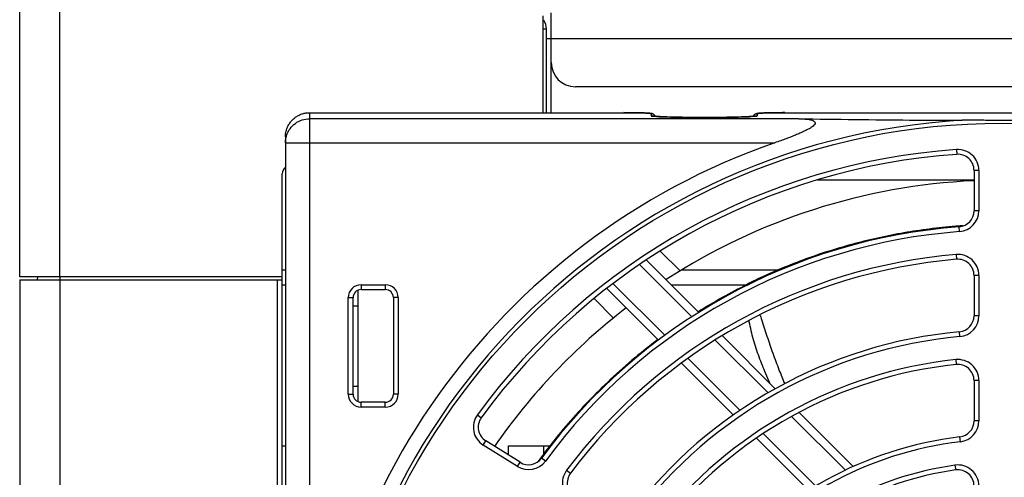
# Model space of a CAD drawing. Header units: millimetres. Extents: x 0 to 546, y 0 to 772.
# Tile 4 of 24: x 89 to 150, y 292 to 321. Entities that reach past the tile are written whole.
import ezdxf

# ---------------------------------------------------------------- set-up
doc = ezdxf.new("R2010")
doc.units = ezdxf.units.MM

# ---------------------------------------------------------------- blocks, each defined once
blk = doc.blocks.new('VFD_E3_BODY_BOTTOM_24_BL49')
at = {"color": 7, "linetype": 'Continuous'}
for p, q in [((787.551, -342.015), (787.551, -281.815)), ((790.051, -342.015), (790.051, -291.815)), ((820.051, -331.825), (820.051, -325.815)), ((803.851, -342.015), (803.851, -335.615)), ((803.851, -342.015), (787.551, -342.015))]:
    blk.add_line(p, q, dxfattribs=at)
blk.add_arc((804.351, -335.615), 0.5, 127.15478, 180, dxfattribs=at)
blk = doc.blocks.new('VFD_E3_HSK_BOTTOM_24_BL54')
at = {"color": 7, "linetype": 'Continuous'}
for p, q in [((803.851, -352.515), (804.051, -352.515)), ((817.9, -353.098), (817.901, -352.515)), ((817.901, -352.515), (820.49, -352.515))]:
    blk.add_line(p, q, dxfattribs=at)
blk = doc.blocks.new('FAN_80X32_BOTTOM_24_BL45')
at = {"color": 7, "linetype": 'Continuous'}
for p, q in [((846.801, -336.015), (837.081, -336.015)), ((827.324, -340.423), (828.552, -341.651)), ((826.468, -340.981), (829.725, -344.239)), ((826.048, -341.268), (829.284, -344.504)), ((808.551, -342.857), (808.551, -349.773)), ((827.202, -345.958), (824.002, -342.758)), ((827.617, -345.666), (824.4, -342.449)), ((824.41, -344.581), (823.207, -343.378)), ((830.739, -345.959), (834.016, -349.236)), ((831.181, -345.694), (834.458, -348.971)), ((832.279, -350.328), (829.05, -347.099)), ((831.863, -350.619), (828.634, -347.391)), ((835.473, -350.694), (838.821, -354.041)), ((835.941, -350.455), (839.297, -353.81)), ((836.545, -355.301), (833.298, -352.054)), ((836.985, -355.034), (833.715, -351.764))]:
    blk.add_line(p, q, dxfattribs=at)
for start, end in [(92.61927, 123.01226), (127.56662, 145.38083)]:
    blk.add_arc((848.551, -374.315), 38.3, start, end, dxfattribs=at)
for points, start_tangent, end_tangent in [([(845.873, -338.866), (845.028, -338.939), (843.422, -339.135), (841.868, -339.396), (838.828, -340.116), (837.318, -340.58), (835.798, -341.125), (834.263, -341.756), (833.091, -342.294)], (-0.997208, -0.074669), (-0.900875, -0.434079)), ([(846.105, -338.849), (845.873, -338.866)], (-0.997672, -0.068198), (-0.997208, -0.074669)), ([(833.091, -342.294), (832.74, -342.466)], (-0.900875, -0.434079), (-0.895919, -0.444218)), ([(832.7, -342.503), (829.685, -344.192)], (-0.895176, -0.445713), (-0.847622, -0.5306)), ([(832.685, -342.582), (832.688, -342.568), (832.701, -342.523), (832.716, -342.49), (832.733, -342.47), (832.74, -342.466)], (0.204223, 0.978924), (0.900918, 0.433989)), ([(832.74, -342.466), (832.753, -342.463), (832.775, -342.469), (832.791, -342.481)], (0.900918, 0.433989), (0.74766, -0.664082)), ([(832.791, -342.481), (832.8, -342.489), (832.821, -342.513)], (0.74766, -0.664082), (0.607056, -0.794659)), ([(834.115, -348.628), (833.871, -348.039), (833.462, -347), (833.275, -346.469), (833.109, -345.927), (832.966, -345.374), (832.85, -344.818), (832.836, -344.747)], (-0.38627, 0.922386), (-0.178349, 0.983967)), ([(833.523, -344.397), (833.611, -344.672), (833.945, -345.713), (834.303, -346.759), (834.688, -347.793), (835.044, -348.669)], (0.303711, -0.952764), (0.38695, -0.922101)), ([(827.168, -345.923), (826.129, -346.734), (823.19, -349.408), (820.71, -352.211), (819.908, -353.259)], (-0.799181, -0.60109), (-0.592642, -0.805466)), ([(819.908, -353.259), (819.764, -353.457)], (-0.592642, -0.805466), (-0.587097, -0.809517))]:
    blk.add_spline(points, degree=3, dxfattribs=dict(at, start_tangent=start_tangent, end_tangent=end_tangent))
blk = doc.blocks.new('VFD_E3_FAN_GUARD_BOTTOM_51')
at = {"color": 7, "linetype": 'Continuous'}
for p, q in [((805.551, -331.826), (805.551, -416.429)), ((805.551, -331.826), (825.051, -331.826)), ((825.051, -331.825), (825.051, -331.826)), ((826.751, -331.885), (826.751, -332.011)), ((833.351, -332.011), (833.351, -331.885)), ((835.051, -331.825), (835.051, -331.826)), ((835.051, -331.826), (870.051, -331.826)), ((835.928, -332.201), (805.551, -332.201)), ((804.051, -333.326), (804.051, -416.515)), ((804.051, -333.7), (834.429, -333.7)), ((845.71, -334.115), (845.731, -334.414)), ((846.801, -335.412), (846.801, -337.918)), ((847.101, -335.412), (846.801, -335.412)), ((847.101, -335.412), (847.101, -337.918)), ((847.101, -337.918), (846.801, -337.918)), ((845.899, -339.215), (845.877, -338.916)), ((845.691, -340.636), (845.717, -340.935)), ((846.801, -341.931), (846.801, -344.441)), ((847.101, -341.931), (846.801, -341.931)), ((847.101, -341.931), (847.101, -344.441)), ((808.751, -342.515), (808.751, -342.815)), ((808.751, -342.515), (810.251, -342.515)), ((808.751, -342.815), (810.251, -342.815)), ((810.251, -342.515), (810.251, -342.815)), ((807.951, -349.315), (807.951, -343.315)), ((807.951, -343.315), (808.251, -343.315)), ((808.251, -349.315), (808.251, -343.315)), ((810.751, -343.315), (810.751, -349.315)), ((811.051, -343.315), (810.751, -343.315)), ((811.051, -343.315), (811.051, -349.315)), ((808.251, -343.815), (808.551, -343.815)), ((847.101, -344.441), (846.801, -344.441)), ((845.92, -345.736), (845.893, -345.437)), ((845.664, -347.168), (845.695, -347.466)), ((808.251, -348.815), (808.551, -348.815)), ((846.801, -348.461), (846.801, -350.976)), ((847.101, -348.461), (846.801, -348.461)), ((847.101, -348.461), (847.101, -350.976)), ((807.951, -349.315), (808.251, -349.315)), ((811.051, -349.315), (810.751, -349.315)), ((808.751, -350.115), (808.751, -349.815)), ((810.251, -349.815), (808.751, -349.815)), ((810.251, -350.115), (808.751, -350.115)), ((810.251, -350.115), (810.251, -349.815)), ((815.966, -350.602), (816.208, -350.779)), ((847.101, -350.976), (846.801, -350.976)), ((845.953, -352.267), (845.918, -351.969)), ((816.328, -352.47), (816.487, -352.215)), ((818.454, -353.798), (816.328, -352.47)), ((818.613, -353.544), (816.487, -352.215)), ((820.19, -353.466), (819.948, -353.288)), ((818.454, -353.798), (818.613, -353.544)), ((845.618, -353.723), (845.66, -354.02)), ((821.506, -354.042), (821.746, -354.222))]:
    blk.add_line(p, q, dxfattribs=at)
blk.add_circle((848.551, -374.315), 41.839, dxfattribs=at)
for centre, radius, start, end in [((848.551, -374.315), 42.089, 93.38163, 266.61837), ((848.551, -374.315), 43, 109.17254, 250.82746), ((848.551, -374.315), 40.3, 94.04344, 143.95656), ((845.801, -335.412), 1.3, 0, 94.04344), ((848.551, -374.315), 40, 94.04344, 143.95656), ((845.801, -335.412), 1, 0, 94.04344), ((845.801, -337.918), 1, 274.3209, 360), ((845.801, -337.918), 1.3, 274.3209, 360), ((848.551, -374.315), 35.5, 94.3209, 143.6791), ((848.551, -374.315), 35.2, 94.3209, 143.6791), ((848.551, -374.315), 33.8, 94.85391, 143.14609), ((848.551, -374.315), 33.5, 94.85391, 143.14609), ((845.801, -341.931), 1.3, 0, 94.85391), ((845.801, -341.931), 1, 0, 94.85391), ((808.751, -343.315), 0.8, 90, 180), ((808.751, -343.315), 0.5, 90, 180), ((810.251, -343.315), 0.8, 0, 90), ((810.251, -343.315), 0.5, 0, 90), ((845.801, -344.441), 1, 275.2595, 360), ((845.801, -344.441), 1.3, 275.2595, 360), ((848.551, -374.315), 29, 95.2595, 142.7405), ((848.551, -374.315), 28.7, 95.2595, 142.7405), ((848.551, -374.315), 27.3, 96.07149, 141.92851), ((845.801, -348.461), 1.3, 0, 96.07149), ((848.551, -374.315), 27, 96.07149, 141.92851), ((845.801, -348.461), 1, 0, 96.07149), ((808.751, -349.315), 0.8, 180, 270), ((808.751, -349.315), 0.5, 180, 270), ((810.251, -349.315), 0.5, 270, 360), ((810.251, -349.315), 0.8, 270, 360), ((817.017, -351.367), 1.3, 143.95656, 238), ((817.017, -351.367), 1, 143.95656, 238), ((845.801, -350.976), 1, 276.72022, 360), ((845.801, -350.976), 1.3, 276.72022, 360), ((848.551, -374.315), 22.5, 96.72022, 141.27978), ((848.551, -374.315), 22.2, 96.72022, 141.27978), ((819.143, -352.696), 1, 238, 323.6791), ((819.143, -352.696), 1.3, 238, 323.6791), ((848.551, -374.315), 20.8, 98.1072, 139.8928), ((845.801, -355.01), 1.3, 0, 98.1072), ((822.546, -354.822), 1.3, 143.14609, 238), ((822.546, -354.822), 1, 143.14609, 238), ((848.551, -374.315), 20.5, 98.1072, 139.8928), ((845.801, -355.01), 1, 0, 98.1072)]:
    blk.add_arc(centre, radius, start, end, dxfattribs=at)
for points, start_tangent, end_tangent in [([(804.051, -333.326), (804.061, -333.157), (804.094, -332.971), (804.158, -332.771), (804.257, -332.567), (804.392, -332.374), (804.559, -332.201), (804.751, -332.057), (804.958, -331.948), (805.168, -331.875), (805.368, -331.837), (805.551, -331.826)], (-0.000003, 1), (1, 0.000005)), ([(826.444, -331.85), (826.391, -331.848), (826.274, -331.843), (826.142, -331.839), (825.995, -331.835), (825.832, -331.832), (825.656, -331.829), (825.468, -331.827), (825.269, -331.826), (825.061, -331.825), (825.051, -331.825)], (-0.998834, 0.048278), (-1, 0.000001)), ([(825.051, -331.826), (825.206, -331.826), (825.381, -331.827), (825.571, -331.828), (825.769, -331.831), (825.966, -331.835), (826.153, -331.84), (826.322, -331.846), (826.467, -331.852), (826.581, -331.859), (826.664, -331.866), (826.717, -331.873), (826.744, -331.879), (826.751, -331.885)], (1, 0), (0.00008, -1)), ([(826.617, -331.861), (826.579, -331.858), (826.492, -331.853), (826.444, -331.85)], (-0.997165, 0.075251), (-0.998834, 0.048278)), ([(826.843, -331.896), (826.811, -331.886), (826.761, -331.876), (826.711, -331.869), (826.651, -331.863), (826.617, -331.861)], (-0.94265, 0.333783), (-0.997165, 0.075251)), ([(826.829, -331.895), (826.751, -331.885)], (-0.965836, 0.259153), (-1, 0)), ([(827.017, -332.045), (827.011, -332.035), (826.901, -331.925), (826.829, -331.895)], (-0.463614, 0.886037), (-0.965836, 0.259153)), ([(827.021, -332.054), (826.968, -331.976), (826.88, -331.912), (826.843, -331.896)], (-0.433142, 0.901326), (-0.94265, 0.333783)), ([(833.216, -331.915), (833.13, -331.981), (833.081, -332.054)], (-0.886419, -0.462884), (-0.432636, -0.901568)), ([(833.139, -331.973), (833.201, -331.925), (833.274, -331.895)], (0.706381, 0.707832), (0.965836, 0.259153)), ([(833.688, -331.849), (833.634, -331.852), (833.538, -331.857), (833.458, -331.863), (833.394, -331.869), (833.34, -331.876), (833.286, -331.888), (833.216, -331.915)], (-0.998963, -0.045522), (-0.886419, -0.462884)), ([(833.274, -331.895), (833.351, -331.885)], (0.965836, 0.259153), (1, 0)), ([(833.351, -331.885), (833.358, -331.88), (833.384, -331.873), (833.434, -331.867), (833.513, -331.86), (833.623, -331.853), (833.763, -331.846), (833.93, -331.84), (834.117, -331.835), (834.317, -331.831), (834.52, -331.829), (834.715, -331.827), (834.894, -331.826), (835.051, -331.826)], (0.000078, 1), (1, 0)), ([(835.051, -331.825), (835.01, -331.825), (834.788, -331.826), (834.577, -331.828), (834.379, -331.83), (834.195, -331.833), (834.028, -331.837), (833.879, -331.842), (833.747, -331.846), (833.688, -331.849)], (-1, -0.000002), (-0.998963, -0.045522)), ([(804.069, -333.468), (804.123, -333.241), (804.335, -332.822), (804.667, -332.489), (805.086, -332.275), (805.551, -332.201)], (0.15454, 0.987986), (1, 0)), ([(826.829, -332.021), (826.751, -332.011)], (-0.965829, 0.259179), (-1, 0)), ([(826.751, -332.011), (826.852, -332.039), (827.146, -332.065)], (0.007554, -0.999971), (0.99101, -0.133791)), ([(827.05, -332.057), (826.978, -332.051), (826.922, -332.045), (826.881, -332.04), (826.878, -332.039)], (-0.996931, 0.078281), (-0.982954, 0.183851)), ([(833.017, -332.06), (832.935, -332.066), (832.843, -332.071), (832.739, -332.077), (832.625, -332.082), (832.501, -332.087), (832.366, -332.092), (832.221, -332.097), (832.067, -332.102), (831.904, -332.106), (831.731, -332.11), (831.549, -332.113), (831.358, -332.116), (831.158, -332.119), (830.951, -332.121), (830.735, -332.123), (830.512, -332.125), (830.283, -332.125), (830.048, -332.126), (829.808, -332.125), (829.565, -332.124), (829.322, -332.123), (829.081, -332.121), (828.845, -332.118), (828.616, -332.114), (828.395, -332.11), (828.186, -332.105), (827.99, -332.1), (827.808, -332.095), (827.642, -332.089), (827.492, -332.083), (827.358, -332.077), (827.24, -332.07), (827.137, -332.064), (827.05, -332.057)], (-0.997217, -0.074552), (-0.996931, 0.078281)), ([(827.146, -332.065), (827.566, -332.086), (828.074, -332.103), (828.667, -332.115), (829.338, -332.123), (830.053, -332.126), (830.767, -332.123), (831.439, -332.115), (832.031, -332.103), (832.538, -332.086), (832.957, -332.065)], (0.99101, -0.133791), (0.991003, 0.133843)), ([(832.957, -332.065), (833.123, -332.042)], (0.991003, 0.133843), (0.99596, 0.089795)), ([(833.243, -332.037), (833.242, -332.037), (833.226, -332.039), (833.192, -332.044), (833.146, -332.049), (833.087, -332.055), (833.017, -332.06)], (-0.400635, 0.916238), (-0.997217, -0.074552)), ([(833.081, -332.054), (833.091, -332.035), (833.139, -331.973)], (0.433635, 0.901088), (0.706381, 0.707832)), ([(833.123, -332.042), (833.25, -332.039), (833.351, -332.011)], (0.99596, 0.089795), (0.007069, 0.999975)), ([(833.231, -332.036), (833.274, -332.021)], (0.917153, 0.398536), (0.965836, 0.259153)), ([(833.274, -332.021), (833.351, -332.011)], (0.965836, 0.259153), (1, 0)), ([(835.928, -332.201), (836.166, -332.209), (836.379, -332.226), (836.564, -332.253), (836.72, -332.29), (836.843, -332.342), (836.921, -332.414), (836.928, -332.505), (836.864, -332.604), (836.75, -332.703), (836.6, -332.802), (836.418, -332.902), (836.211, -333.005), (835.979, -333.109), (835.723, -333.217), (835.442, -333.329), (835.135, -333.446), (834.798, -333.57), (834.429, -333.7)], (0.999875, -0.015832), (-0.944534, -0.328414)), ([(835.928, -332.201), (839.433, -332.249), (842.794, -332.281), (846.069, -332.299)], (0.999875, -0.015832), (0.999995, -0.00326)), ([(851.034, -332.299), (850.082, -332.301), (849.068, -332.302), (848.038, -332.302), (847.028, -332.301), (846.069, -332.299)], (-0.999995, -0.00326), (-0.999995, 0.00326)), ([(804.051, -333.7), (804.069, -333.468)], (0, 1), (0.15454, 0.987986))]:
    blk.add_spline(points, degree=3, dxfattribs=dict(at, start_tangent=start_tangent, end_tangent=end_tangent))
blk = doc.blocks.new('VFD_E3_BASE_BOTTOM_24_BL43')
at = {"color": 7, "linetype": 'Continuous'}
for p, q in [((820.051, -326.615), (820.251, -326.615)), ((820.251, -331.825), (820.251, -326.615)), ((820.251, -327.215), (820.551, -327.215)), ((820.551, -331.825), (820.551, -328.715)), ((787.551, -342.215), (787.551, -420.515)), ((787.551, -342.215), (803.851, -342.215)), ((788.651, -342.215), (788.688, -342.015)), ((790.051, -342.015), (790.051, -412.515)), ((803.551, -357.015), (803.551, -342.215)), ((803.851, -357.815), (803.851, -342.015)), ((820.101, -353.003), (820.101, -352.515))]:
    blk.add_line(p, q, dxfattribs=at)
blk.add_arc((819.251, -326.615), 1, 0, 32.09126, dxfattribs=at)
blk = doc.blocks.new('VFD_E3_BRACKET_T1P6_BOTT66')
at = {"color": 7, "linetype": 'Continuous'}
for p, q in [((820.551, -328.715), (820.551, -325.615)), ((820.551, -327.215), (884.551, -327.215)), ((883.051, -330.215), (822.051, -330.215)), ((803.851, -341.591), (804.051, -341.591)), ((828.656, -341.591), (834.663, -341.591)), ((803.851, -342.515), (804.051, -342.515)), ((828.001, -342.515), (832.702, -342.515))]:
    blk.add_line(p, q, dxfattribs=at)
blk.add_arc((822.051, -328.715), 1.5, 180, 270, dxfattribs=at)

msp = doc.modelspace()

# ---------------------------------------------------------------- block references
for name in ['VFD_E3_BODY_BOTTOM_24_BL49', 'VFD_E3_BRACKET_T1P6_BOTT66', 'VFD_E3_BASE_BOTTOM_24_BL43', 'VFD_E3_FAN_GUARD_BOTTOM_51', 'FAN_80X32_BOTTOM_24_BL45', 'VFD_E3_HSK_BOTTOM_24_BL54']:
    msp.add_blockref(name, (-698.812, 646.935))

doc.saveas('drawing.dxf')
